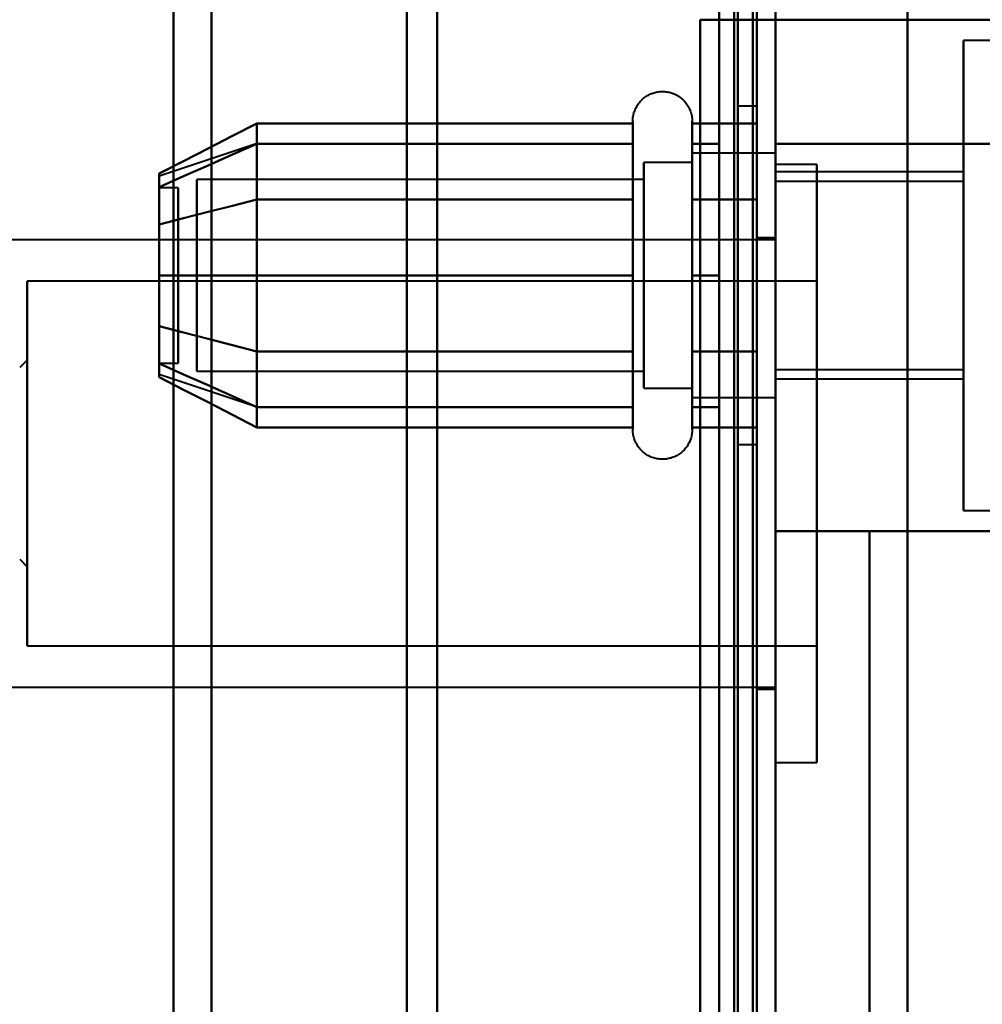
# Model space of a CAD drawing. Header units: millimetres. Extents: x -1087 to 1688, y -120 to 936.
# Tile 66 of 88: x 515 to 540, y 245 to 272. Entities that reach past the tile are written whole.
import ezdxf

# ---------------------------------------------------------------- set-up
doc = ezdxf.new("R2010")
doc.units = ezdxf.units.MM
doc.layers.add('A-GENM', color=13, linetype='Continuous', lineweight=40)
doc.layers.add('G-IMPT', color=8, linetype='Continuous', lineweight=40)

# ---------------------------------------------------------------- blocks, each defined once
blk = doc.blocks.new('NEXA 400 CALQUES_dwg-748074-Arrière')
at = {"layer": 'G-IMPT'}
for p, q in [((534.5, 129.472), (534.5, 862.272)), ((535, 128.972), (535, 827.772)), ((518.99, 298.372), (518.99, 198.998)), ((518.99, 198.998), (518.99, 298.372)), ((520, 198.372), (520, 298.372)), ((520, 298.372), (520, 198.372)), ((525.198, 298.372), (525.198, 197.964)), ((525.198, 197.964), (525.198, 298.372)), ((526, 197.372), (526, 298.372)), ((526, 298.372), (526, 197.372)), ((534.5, 298.372), (534.5, 196.872)), ((534.5, 196.872), (534.5, 298.372)), ((535, 196.872), (535, 298.372)), ((535, 298.372), (535, 196.872)), ((535, 204.05), (535, 274.05)), ((535, 274.05), (535, 204.05)), ((534.4, 271.672), (535, 271.672)), ((535, 271.672), (534.4, 271.672)), ((535, 268.372), (535, 271.672)), ((535, 271.672), (535, 268.372)), ((564.77, 271.122), (540, 271.122)), ((540, 264.872), (540, 271.122)), ((540, 271.122), (540, 264.872)), ((534.5, 269.372), (534, 269.372)), ((534, 269.372), (534, 264.872)), ((534, 264.872), (534, 269.372)), ((534.5, 269.372), (534.5, 260.372)), ((534.5, 269.372), (534.5, 260.372)), ((534.5, 264.872), (534.5, 269.372)), ((534.5, 264.872), (534.5, 269.372)), ((531.204, 266.922), (531.204, 268.972)), ((531.204, 266.922), (531.204, 268.972)), ((532.785, 268.972), (532.785, 266.922)), ((532.785, 268.972), (532.785, 266.922)), ((531.204, 262.822), (531.204, 268.423)), ((531.204, 260.772), (531.204, 268.423)), ((532.785, 268.423), (532.785, 262.822)), ((532.785, 268.423), (532.785, 260.772)), ((521.189, 268.367), (518.611, 267.508)), ((535, 268.122), (532.785, 268.122)), ((535, 268.122), (532.785, 268.122)), ((532.785, 268.122), (532.785, 266.497)), ((532.785, 263.247), (532.785, 268.122)), ((532.785, 262.058), (532.785, 268.122)), ((532.785, 268.122), (532.785, 266.497)), ((535, 268.122), (535, 264.872)), ((535, 262.058), (535, 268.122)), ((535, 263.247), (535, 268.122)), ((535, 268.122), (535, 264.872)), ((532.785, 267.872), (531.5, 267.872)), ((532.785, 267.872), (531.5, 267.872)), ((531.5, 267.872), (531.5, 263.372)), ((531.5, 262.274), (531.5, 267.872)), ((531.5, 263.372), (531.5, 267.872)), ((531.5, 267.872), (531.5, 262.274)), ((532.785, 267.872), (532.785, 263.372)), ((532.785, 263.372), (532.785, 267.872)), ((532.785, 262.274), (532.785, 267.872)), ((532.785, 267.872), (532.785, 262.274)), ((532.785, 267.687), (532.785, 261.622)), ((532.785, 261.622), (532.785, 267.687)), ((532.785, 267.687), (532.785, 263.247)), ((536.1, 267.822), (535, 267.822)), ((535, 256.827), (535, 267.822)), ((535, 267.822), (535, 256.827)), ((535, 264.872), (535, 267.687)), ((540, 267.622), (535, 267.622)), ((535, 264.872), (535, 267.622)), ((535, 267.622), (535, 264.872)), ((536.1, 256.827), (536.1, 267.822)), ((536.1, 267.822), (536.1, 256.827)), ((540, 264.872), (540, 267.622)), ((540, 267.622), (540, 264.872)), ((531.5, 267.421), (519.611, 267.421)), ((531.5, 267.421), (519.611, 267.421)), ((519.611, 267.421), (519.611, 262.665)), ((519.611, 262.665), (519.611, 267.421)), ((519.611, 263.598), (519.611, 267.421)), ((519.611, 267.421), (519.611, 263.598)), ((531.5, 261.872), (531.5, 267.47)), ((531.5, 267.47), (531.5, 263.372)), ((531.5, 267.421), (531.5, 262.665)), ((531.5, 262.665), (531.5, 267.421)), ((531.5, 263.598), (531.5, 267.421)), ((531.5, 267.421), (531.5, 263.598)), ((532.785, 261.872), (532.785, 267.47)), ((532.785, 267.47), (532.785, 261.872)), ((540, 267.372), (535, 267.372)), ((535, 264.872), (535, 267.372)), ((535, 267.372), (535, 264.872)), ((540, 264.872), (540, 267.372)), ((540, 267.372), (540, 264.872)), ((519.111, 267.202), (518.611, 267.202)), ((519.111, 267.202), (518.611, 267.202)), ((518.611, 267.202), (518.611, 264.64)), ((518.611, 264.64), (518.611, 267.202)), ((518.611, 267.202), (518.611, 263.914)), ((518.611, 263.914), (518.611, 267.202)), ((519.111, 267.202), (519.111, 264.64)), ((519.111, 264.64), (519.111, 267.202)), ((519.111, 267.202), (519.111, 263.914)), ((519.111, 263.914), (519.111, 267.202)), ((519.611, 267.079), (519.611, 262.324)), ((519.611, 262.324), (519.611, 267.079)), ((531.204, 260.772), (531.204, 266.922)), ((531.204, 261.322), (531.204, 266.922)), ((531.5, 267.079), (531.5, 262.324)), ((531.5, 262.324), (531.5, 267.079)), ((532.785, 266.922), (532.785, 260.772)), ((532.785, 266.922), (532.785, 261.322)), ((531.5, 266.372), (531.5, 262.274)), ((531.5, 261.872), (531.5, 266.372)), ((532.785, 266.497), (532.785, 262.058)), ((532.785, 261.622), (532.785, 266.497)), ((532.785, 266.497), (532.785, 261.622)), ((532.785, 266.372), (532.785, 261.872)), ((532.785, 261.872), (532.785, 266.372)), ((535, 264.872), (535, 266.497)), ((519.611, 262.324), (519.611, 266.146)), ((519.611, 266.146), (519.611, 262.324)), ((531.5, 262.324), (531.5, 266.146)), ((531.5, 266.146), (531.5, 262.324)), ((535, 265.822), (502.5, 265.822)), ((518.611, 265.831), (518.611, 262.542)), ((518.611, 262.542), (518.611, 265.831)), ((519.111, 265.831), (519.111, 262.542)), ((519.111, 262.542), (519.111, 265.831)), ((535, 265.872), (534.5, 265.872)), ((534.5, 265.872), (534.5, 259.872)), ((534.5, 259.872), (534.5, 265.872)), ((535, 259.872), (535, 265.872)), ((535, 265.822), (535, 257.593)), ((518.611, 265.104), (518.611, 262.542)), ((518.611, 262.542), (518.611, 265.104)), ((519.111, 265.104), (519.111, 262.542)), ((519.111, 262.542), (519.111, 265.104)), ((534, 264.872), (534, 260.372)), ((534, 260.372), (534, 264.872)), ((534.5, 260.372), (534.5, 264.872)), ((535, 264.872), (535, 261.622)), ((535, 262.372), (535, 264.872)), ((535, 264.872), (535, 262.372)), ((535, 261.622), (535, 264.872)), ((535, 261.622), (535, 264.872)), ((535, 264.872), (535, 261.622)), ((535, 262.122), (535, 264.872)), ((535, 264.872), (535, 262.122)), ((540, 262.372), (540, 264.872)), ((540, 264.872), (540, 262.372)), ((540, 262.122), (540, 264.872)), ((540, 258.622), (540, 264.872)), ((540, 264.872), (540, 262.122)), ((540, 264.872), (540, 258.622)), ((536.1, 264.722), (515.1, 264.722)), ((515.1, 258.015), (515.1, 264.722)), ((515.1, 264.722), (515.1, 258.015)), ((536.1, 258.015), (536.1, 264.722)), ((536.1, 264.722), (536.1, 258.015)), ((531.5, 263.372), (531.5, 261.872)), ((531.5, 263.372), (531.5, 261.872)), ((535, 251.922), (535, 262.918)), ((535, 262.918), (535, 251.922)), ((536.1, 251.922), (536.1, 262.918)), ((536.1, 262.918), (536.1, 251.922)), ((515.1, 262.622), (514.9, 262.422)), ((515.1, 258.819), (515.1, 262.622)), ((515.1, 262.622), (515.1, 258.819)), ((518.611, 262.542), (519.111, 262.542)), ((518.611, 262.542), (519.111, 262.542)), ((521.189, 261.377), (518.611, 262.237)), ((519.611, 262.324), (531.5, 262.324)), ((519.611, 262.324), (531.5, 262.324)), ((535, 262.372), (540, 262.372)), ((535, 262.151), (535, 253.922)), ((535, 262.122), (540, 262.122)), ((531.5, 261.872), (532.785, 261.872)), ((531.5, 261.872), (532.785, 261.872)), ((515.1, 255.022), (515.1, 261.73)), ((515.1, 261.73), (515.1, 255.022)), ((532.785, 261.622), (535, 261.622)), ((532.785, 261.622), (535, 261.622)), ((536.1, 255.022), (536.1, 261.73)), ((536.1, 261.73), (536.1, 255.022)), ((515.1, 257.122), (515.1, 260.926)), ((515.1, 260.926), (515.1, 257.122)), ((534, 260.372), (534.5, 260.372)), ((534.5, 259.872), (534.5, 253.872)), ((534.5, 253.872), (534.5, 259.872)), ((535, 253.872), (535, 259.872)), ((540, 258.622), (564.77, 258.622)), ((514.9, 257.322), (515.1, 257.122)), ((515.1, 255.022), (536.1, 255.022)), ((502.5, 253.922), (535, 253.922)), ((534.5, 253.872), (535, 253.872)), ((535, 251.922), (536.1, 251.922))]:
    blk.add_line(p, q, dxfattribs=at)
at = {"layer": 'G-IMPT', "flags": 128}
for points in [[(534.4, 128.972), (534.4, 312.422), (534.4, 495.872), (534.4, 679.322), (534.4, 862.772)], [(534.4, 862.772), (534.4, 679.322), (534.4, 495.872), (534.4, 312.422), (534.4, 128.972)], [(534.4, 128.972), (534.4, 312.422), (534.4, 495.872), (534.4, 679.322), (534.4, 862.772)], [(534.5, 862.772), (534.5, 679.322), (534.5, 495.872), (534.5, 312.422), (534.5, 128.972)], [(535, 862.772), (535, 679.322), (535, 495.872), (535, 312.422), (535, 128.972)], [(535, 128.972), (535, 312.422), (535, 495.872), (535, 679.322), (535, 862.772)], [(533.9, 862.272), (533.9, 679.072), (533.9, 495.872), (533.9, 312.672), (533.9, 129.472)], [(533.9, 129.472), (533.9, 312.672), (533.9, 495.872), (533.9, 679.072), (533.9, 862.272)], [(533.9, 862.272), (533.9, 679.072), (533.9, 495.872), (533.9, 312.672), (533.9, 129.472)], [(534, 129.472), (534, 312.672), (534, 495.872), (534, 679.072), (534, 862.272)], [(534, 862.272), (534, 679.072), (534, 495.872), (534, 312.672), (534, 129.472)], [(534, 129.472), (534, 312.672), (534, 495.872), (534, 679.072), (534, 862.272)], [(534.5, 129.472), (534.5, 312.672), (534.5, 495.872), (534.5, 679.072), (534.5, 862.272)], [(534.5, 862.272), (534.5, 679.072), (534.5, 495.872), (534.5, 312.672), (534.5, 129.472)], [(534.5, 129.472), (534.5, 312.672), (534.5, 495.872), (534.5, 679.072), (534.5, 862.272)], [(534.5, 862.272), (534.5, 679.072), (534.5, 495.872), (534.5, 312.672), (534.5, 129.472)], [(534.5, 129.472), (534.5, 312.672), (534.5, 495.872), (534.5, 679.072), (534.5, 862.272)], [(534.5, 862.272), (534.5, 679.072), (534.5, 495.872), (534.5, 312.672), (534.5, 129.472)], [(534.4, 128.972), (534.4, 303.672), (534.4, 478.372), (534.4, 653.072), (534.4, 827.772)], [(534.4, 827.772), (534.4, 653.072), (534.4, 478.372), (534.4, 303.672), (534.4, 128.972)], [(534.4, 827.772), (534.4, 653.072), (534.4, 478.372), (534.4, 303.672), (534.4, 128.972)], [(534.5, 128.972), (534.5, 303.672), (534.5, 478.372), (534.5, 653.072), (534.5, 827.772)], [(535, 128.972), (535, 303.672), (535, 478.372), (535, 653.072), (535, 827.772)], [(535, 827.772), (535, 653.072), (535, 478.372), (535, 303.672), (535, 128.972)], [(533.5, 827.272), (533.5, 652.822), (533.5, 478.372), (533.5, 303.922), (533.5, 129.472)], [(533.5, 129.472), (533.5, 303.922), (533.5, 478.372), (533.5, 652.822), (533.5, 827.272)], [(533.5, 827.272), (533.5, 652.822), (533.5, 478.372), (533.5, 303.922), (533.5, 129.472)], [(533.5, 129.472), (533.5, 303.922), (533.5, 478.372), (533.5, 652.822), (533.5, 827.272)], [(533.5, 670.072), (533.5, 570.472), (533.5, 470.872), (533.5, 371.272), (533.5, 271.672)], [(534.4, 271.672), (534.4, 371.272), (534.4, 470.872), (534.4, 570.472), (534.4, 670.072)], [(535, 271.672), (535, 371.272), (535, 470.872), (535, 570.472), (535, 670.072)], [(535, 670.072), (535, 570.472), (535, 470.872), (535, 371.272), (535, 271.672)], [(535, 670.072), (535, 570.472), (535, 470.872), (535, 371.272), (535, 271.672)], [(533.5, 178.872), (533.5, 208.872), (533.5, 238.872), (533.5, 268.872), (533.5, 298.872)], [(533.5, 298.872), (533.5, 268.872), (533.5, 238.872), (533.5, 208.872), (533.5, 178.872)], [(533.5, 178.872), (533.5, 208.872), (533.5, 238.872), (533.5, 268.872), (533.5, 298.872)], [(533.5, 298.872), (533.5, 268.872), (533.5, 238.872), (533.5, 208.872), (533.5, 178.872)], [(534.5, 298.872), (534.5, 268.872), (534.5, 238.872), (534.5, 208.872), (534.5, 178.872)], [(534.5, 178.872), (534.5, 208.872), (534.5, 238.872), (534.5, 268.872), (534.5, 298.872)], [(534.5, 298.872), (534.5, 268.872), (534.5, 238.872), (534.5, 208.872), (534.5, 178.872)], [(534.5, 178.872), (534.5, 208.872), (534.5, 238.872), (534.5, 268.872), (534.5, 298.872)], [(535, 199.372), (535, 219.122), (535, 238.872), (535, 258.622), (535, 278.372)], [(535, 278.372), (535, 258.622), (535, 238.872), (535, 219.122), (535, 199.372)], [(538.509, 199.372), (538.509, 219.122), (538.509, 238.872), (538.509, 258.622), (538.509, 278.372)], [(538.509, 278.372), (538.509, 258.622), (538.509, 238.872), (538.509, 219.122), (538.509, 199.372)], [(533, 206.072), (533, 222.472), (533, 238.872), (533, 255.272), (533, 271.672)], [(533, 206.072), (533, 222.472), (533, 238.872), (533, 255.272), (533, 271.672)], [(533, 271.672), (533.5, 271.672), (534, 271.672), (534.5, 271.672), (535, 271.672)], [(533, 206.072), (533, 222.472), (533, 238.872), (533, 255.272), (533, 271.672)], [(533, 271.672), (533, 255.272), (533, 238.872), (533, 222.472), (533, 206.072)], [(534.5, 271.672), (534.125, 271.672), (533.75, 271.672), (533.375, 271.672), (533, 271.672)], [(533, 271.672), (533, 255.272), (533, 238.872), (533, 222.472), (533, 206.072)], [(533.5, 271.672), (533.375, 271.672), (533.25, 271.672), (533.125, 271.672), (533, 271.672)], [(533, 271.672), (533.375, 271.672), (533.75, 271.672), (534.125, 271.672), (534.5, 271.672)], [(534.4, 271.672), (534.05, 271.672), (533.7, 271.672), (533.35, 271.672), (533, 271.672)], [(533, 271.672), (533, 255.272), (533, 238.872), (533, 222.472), (533, 206.072)], [(533, 271.672), (533.35, 271.672), (533.7, 271.672), (534.05, 271.672), (534.4, 271.672)], [(535, 271.672), (534.5, 271.672), (534, 271.672), (533.5, 271.672), (533, 271.672)], [(534.45, 271.672), (534.213, 271.672), (533.975, 271.672), (533.738, 271.672), (533.5, 271.672)], [(534.5, 271.672), (534.487, 271.672), (534.475, 271.672), (534.463, 271.672), (534.45, 271.672)], [(534.5, 206.072), (534.5, 222.472), (534.5, 238.872), (534.5, 255.272), (534.5, 271.672)], [(534.5, 271.672), (534.5, 255.272), (534.5, 238.872), (534.5, 222.472), (534.5, 206.072)], [(535, 206.072), (535, 222.472), (535, 238.872), (535, 255.272), (535, 271.672)], [(535, 271.672), (540.543, 271.672), (546.085, 271.672), (551.628, 271.672), (557.17, 271.672)], [(535, 271.672), (535, 255.272), (535, 238.872), (535, 222.472), (535, 206.072)], [(535, 206.072), (535, 222.472), (535, 238.872), (535, 255.272), (535, 271.672)], [(535, 271.672), (535, 255.272), (535, 238.872), (535, 222.472), (535, 206.072)], [(535, 271.672), (542.288, 271.672), (549.576, 271.672), (556.864, 271.672), (564.152, 271.672)], [(557.17, 271.672), (551.628, 271.672), (546.085, 271.672), (540.543, 271.672), (535, 271.672)], [(564.152, 271.672), (556.864, 271.672), (549.576, 271.672), (542.288, 271.672), (535, 271.672)], [(535, 271.672), (535, 255.272), (535, 238.872), (535, 222.472), (535, 206.072)], [(535, 206.072), (535, 222.472), (535, 238.872), (535, 255.272), (535, 271.672)], [(531.204, 268.972), (531.205, 269.004), (531.207, 269.035), (531.21, 269.067), (531.214, 269.098), (531.22, 269.129), (531.227, 269.16), (531.235, 269.191), (531.244, 269.221), (531.255, 269.251), (531.267, 269.28), (531.28, 269.309), (531.294, 269.337), (531.309, 269.365), (531.325, 269.392), (531.342, 269.419), (531.361, 269.444), (531.38, 269.469), (531.4, 269.493), (531.422, 269.517), (531.444, 269.539), (531.467, 269.561), (531.491, 269.582), (531.516, 269.601), (531.541, 269.62), (531.568, 269.637), (531.595, 269.654), (531.622, 269.669), (531.65, 269.684), (531.679, 269.697), (531.708, 269.709), (531.738, 269.72), (531.768, 269.73), (531.799, 269.738), (531.829, 269.745), (531.86, 269.751), (531.892, 269.756), (531.923, 269.759), (531.955, 269.762), (531.986, 269.763), (532.018, 269.762), (532.049, 269.761), (532.081, 269.758), (532.112, 269.754), (532.143, 269.749), (532.174, 269.742), (532.205, 269.734), (532.235, 269.725), (532.265, 269.715), (532.295, 269.704), (532.324, 269.691), (532.352, 269.677), (532.38, 269.662), (532.407, 269.646), (532.434, 269.629), (532.46, 269.611), (532.485, 269.592), (532.509, 269.572), (532.533, 269.551), (532.556, 269.529), (532.578, 269.506), (532.598, 269.482), (532.618, 269.458), (532.637, 269.433), (532.655, 269.407), (532.672, 269.38), (532.688, 269.352), (532.702, 269.324), (532.716, 269.296), (532.728, 269.267), (532.739, 269.237), (532.749, 269.207), (532.758, 269.177), (532.766, 269.146), (532.772, 269.115), (532.777, 269.084), (532.781, 269.052), (532.784, 269.021), (532.785, 268.989), (532.785, 268.972)], [(531.204, 268.972), (531.205, 269.004), (531.207, 269.035), (531.21, 269.067), (531.214, 269.098), (531.22, 269.129), (531.227, 269.16), (531.235, 269.191), (531.244, 269.221), (531.255, 269.251), (531.267, 269.28), (531.28, 269.309), (531.294, 269.337), (531.309, 269.365), (531.325, 269.392), (531.342, 269.419), (531.361, 269.444), (531.38, 269.469), (531.4, 269.493), (531.422, 269.517), (531.444, 269.539), (531.467, 269.561), (531.491, 269.582), (531.516, 269.601), (531.541, 269.62), (531.568, 269.637), (531.595, 269.654), (531.622, 269.669), (531.65, 269.684), (531.679, 269.697), (531.708, 269.709), (531.738, 269.72), (531.768, 269.73), (531.799, 269.738), (531.829, 269.745), (531.86, 269.751), (531.892, 269.756), (531.923, 269.759), (531.955, 269.762), (531.986, 269.763), (532.018, 269.762), (532.049, 269.761), (532.081, 269.758), (532.112, 269.754), (532.143, 269.749), (532.174, 269.742), (532.205, 269.734), (532.235, 269.725), (532.265, 269.715), (532.295, 269.704), (532.324, 269.691), (532.352, 269.677), (532.38, 269.662), (532.407, 269.646), (532.434, 269.629), (532.46, 269.611), (532.485, 269.592), (532.509, 269.572), (532.533, 269.551), (532.556, 269.529), (532.578, 269.506), (532.598, 269.482), (532.618, 269.458), (532.637, 269.433), (532.655, 269.407), (532.672, 269.38), (532.688, 269.352), (532.702, 269.324), (532.716, 269.296), (532.728, 269.267), (532.739, 269.237), (532.749, 269.207), (532.758, 269.177), (532.766, 269.146), (532.772, 269.115), (532.777, 269.084), (532.781, 269.052), (532.784, 269.021), (532.785, 268.989), (532.785, 268.972)], [(531.204, 268.972), (531.204, 268.969), (531.204, 268.959), (531.204, 268.943), (531.204, 268.92), (531.204, 268.891), (531.204, 268.855), (531.204, 268.813), (531.204, 268.764), (531.204, 268.709), (531.204, 268.649), (531.204, 268.582), (531.204, 268.509), (531.204, 268.43), (531.204, 268.346), (531.204, 268.256), (531.204, 268.161), (531.204, 268.06), (531.204, 267.955), (531.204, 267.844), (531.204, 267.729), (531.204, 267.609), (531.204, 267.485), (531.204, 267.356), (531.204, 267.224), (531.204, 267.088), (531.204, 266.948), (531.204, 266.805), (531.204, 266.659), (531.204, 266.51), (531.204, 266.358), (531.204, 266.204), (531.204, 266.048), (531.204, 265.89), (531.204, 265.73), (531.204, 265.569), (531.204, 265.407), (531.204, 265.244), (531.204, 265.08), (531.204, 264.917), (531.204, 264.753), (531.204, 264.589), (531.204, 264.425), (531.204, 264.263), (531.204, 264.101), (531.204, 263.941), (531.204, 263.782), (531.204, 263.625), (531.204, 263.469), (531.204, 263.317), (531.204, 263.166), (531.204, 263.018), (531.204, 262.874), (531.204, 262.822)], [(531.204, 266.922), (531.204, 267.063), (531.204, 267.2), (531.204, 267.333), (531.204, 267.462), (531.204, 267.587), (531.204, 267.708), (531.204, 267.824), (531.204, 267.935), (531.204, 268.042), (531.204, 268.143), (531.204, 268.239), (531.204, 268.33), (531.204, 268.416), (531.204, 268.495), (531.204, 268.569), (531.204, 268.637), (531.204, 268.699), (531.204, 268.755), (531.204, 268.804), (531.204, 268.848), (531.204, 268.885), (531.204, 268.915), (531.204, 268.939), (531.204, 268.957), (531.204, 268.968), (531.204, 268.972)], [(531.204, 268.972), (531.204, 268.969), (531.204, 268.959), (531.204, 268.943), (531.204, 268.92), (531.204, 268.891), (531.204, 268.855), (531.204, 268.813), (531.204, 268.764), (531.204, 268.709), (531.204, 268.649), (531.204, 268.582), (531.204, 268.509), (531.204, 268.43), (531.204, 268.346), (531.204, 268.256), (531.204, 268.161), (531.204, 268.06), (531.204, 267.955), (531.204, 267.844), (531.204, 267.729), (531.204, 267.609), (531.204, 267.485), (531.204, 267.356), (531.204, 267.224), (531.204, 267.088), (531.204, 266.948), (531.204, 266.805), (531.204, 266.659), (531.204, 266.51), (531.204, 266.358), (531.204, 266.204), (531.204, 266.048), (531.204, 265.89), (531.204, 265.73), (531.204, 265.569), (531.204, 265.407), (531.204, 265.244), (531.204, 265.08), (531.204, 264.917), (531.204, 264.753), (531.204, 264.589), (531.204, 264.425), (531.204, 264.263), (531.204, 264.101), (531.204, 263.941), (531.204, 263.782), (531.204, 263.625), (531.204, 263.469), (531.204, 263.317), (531.204, 263.166), (531.204, 263.018), (531.204, 262.874), (531.204, 262.732), (531.204, 262.594), (531.204, 262.459), (531.204, 262.329), (531.204, 262.202), (531.204, 262.08), (531.204, 261.962), (531.204, 261.849), (531.204, 261.741), (531.204, 261.637), (531.204, 261.539), (531.204, 261.446), (531.204, 261.359), (531.204, 261.322)], [(531.204, 268.423), (531.204, 268.502), (531.204, 268.575), (531.204, 268.643), (531.204, 268.704), (531.204, 268.76), (531.204, 268.809), (531.204, 268.851), (531.204, 268.888), (531.204, 268.918), (531.204, 268.941), (531.204, 268.958), (531.204, 268.968), (531.204, 268.972)], [(532.785, 268.972), (532.785, 268.969), (532.785, 268.959), (532.785, 268.943), (532.785, 268.92), (532.785, 268.891), (532.785, 268.855), (532.785, 268.813), (532.785, 268.764), (532.785, 268.709), (532.785, 268.649), (532.785, 268.582), (532.785, 268.509), (532.785, 268.43), (532.785, 268.346), (532.785, 268.256), (532.785, 268.161), (532.785, 268.06), (532.785, 267.955), (532.785, 267.844), (532.785, 267.729), (532.785, 267.609), (532.785, 267.485), (532.785, 267.356), (532.785, 267.224), (532.785, 267.088), (532.785, 266.948), (532.785, 266.922)], [(532.785, 262.822), (532.785, 262.966), (532.785, 263.113), (532.785, 263.262), (532.785, 263.414), (532.785, 263.569), (532.785, 263.725), (532.785, 263.883), (532.785, 264.043), (532.785, 264.205), (532.785, 264.367), (532.785, 264.53), (532.785, 264.694), (532.785, 264.858), (532.785, 265.022), (532.785, 265.185), (532.785, 265.348), (532.785, 265.511), (532.785, 265.672), (532.785, 265.833), (532.785, 265.991), (532.785, 266.148), (532.785, 266.303), (532.785, 266.455), (532.785, 266.605), (532.785, 266.752), (532.785, 266.897), (532.785, 267.038), (532.785, 267.175), (532.785, 267.309), (532.785, 267.439), (532.785, 267.565), (532.785, 267.686), (532.785, 267.803), (532.785, 267.915), (532.785, 268.023), (532.785, 268.125), (532.785, 268.223), (532.785, 268.314), (532.785, 268.401), (532.785, 268.481), (532.785, 268.556), (532.785, 268.625), (532.785, 268.688), (532.785, 268.745), (532.785, 268.796), (532.785, 268.84), (532.785, 268.878), (532.785, 268.91), (532.785, 268.935), (532.785, 268.954), (532.785, 268.966), (532.785, 268.972)], [(532.785, 268.972), (532.785, 268.969), (532.785, 268.959), (532.785, 268.943), (532.785, 268.92), (532.785, 268.891), (532.785, 268.855), (532.785, 268.813), (532.785, 268.764), (532.785, 268.709), (532.785, 268.649), (532.785, 268.582), (532.785, 268.509), (532.785, 268.43), (532.785, 268.423)], [(532.785, 261.322), (532.785, 261.406), (532.785, 261.497), (532.785, 261.593), (532.785, 261.694), (532.785, 261.8), (532.785, 261.911), (532.785, 262.026), (532.785, 262.147), (532.785, 262.271), (532.785, 262.4), (532.785, 262.533), (532.785, 262.669), (532.785, 262.81), (532.785, 262.953), (532.785, 263.099), (532.785, 263.249), (532.785, 263.4), (532.785, 263.555), (532.785, 263.711), (532.785, 263.869), (532.785, 264.029), (532.785, 264.19), (532.785, 264.352), (532.785, 264.515), (532.785, 264.679), (532.785, 264.843), (532.785, 265.007), (532.785, 265.171), (532.785, 265.334), (532.785, 265.496), (532.785, 265.658), (532.785, 265.818), (532.785, 265.977), (532.785, 266.134), (532.785, 266.289), (532.785, 266.442), (532.785, 266.592), (532.785, 266.739), (532.785, 266.884), (532.785, 267.025), (532.785, 267.163), (532.785, 267.297), (532.785, 267.427), (532.785, 267.554), (532.785, 267.675), (532.785, 267.793), (532.785, 267.906), (532.785, 268.013), (532.785, 268.116), (532.785, 268.214), (532.785, 268.306), (532.785, 268.393), (532.785, 268.474), (532.785, 268.55), (532.785, 268.619), (532.785, 268.683), (532.785, 268.74), (532.785, 268.792), (532.785, 268.837), (532.785, 268.875), (532.785, 268.908), (532.785, 268.933), (532.785, 268.953), (532.785, 268.965), (532.785, 268.972), (532.785, 268.972)], [(521.204, 268.914), (520.556, 268.581), (519.908, 268.248), (519.259, 267.914), (518.611, 267.581)], [(518.611, 267.581), (519.259, 267.914), (519.908, 268.248), (520.556, 268.581), (521.204, 268.914)], [(521.204, 266.893), (521.204, 267.398), (521.204, 267.903), (521.204, 268.409), (521.204, 268.914)], [(521.204, 268.914), (521.204, 268.409), (521.204, 267.903), (521.204, 267.398), (521.204, 266.893)], [(521.204, 268.914), (521.204, 268.409), (521.204, 267.903), (521.204, 267.398), (521.204, 266.893)], [(531.204, 268.914), (528.704, 268.914), (526.204, 268.914), (523.704, 268.914), (521.204, 268.914)], [(521.204, 266.893), (521.204, 267.398), (521.204, 267.903), (521.204, 268.409), (521.204, 268.914)], [(521.204, 268.914), (523.704, 268.914), (526.204, 268.914), (528.704, 268.914), (531.204, 268.914)], [(531.204, 266.893), (531.204, 267.398), (531.204, 267.903), (531.204, 268.409), (531.204, 268.914)], [(531.204, 268.914), (531.204, 268.409), (531.204, 267.903), (531.204, 267.398), (531.204, 266.893)], [(532.785, 266.893), (532.785, 267.398), (532.785, 267.903), (532.785, 268.409), (532.785, 268.914)], [(532.785, 268.914), (533.214, 268.914), (533.643, 268.914), (534.071, 268.914), (534.5, 268.914)], [(534.5, 268.914), (534.071, 268.914), (533.643, 268.914), (533.214, 268.914), (532.785, 268.914)], [(532.785, 268.914), (532.785, 268.409), (532.785, 267.903), (532.785, 267.398), (532.785, 266.893)], [(534.5, 268.914), (534.5, 268.409), (534.5, 267.903), (534.5, 267.398), (534.5, 266.893)], [(534.5, 266.893), (534.5, 267.398), (534.5, 267.903), (534.5, 268.409), (534.5, 268.914)], [(534.5, 268.914), (534.5, 268.409), (534.5, 267.903), (534.5, 267.398), (534.5, 266.893)], [(534.5, 266.893), (534.5, 267.398), (534.5, 267.903), (534.5, 268.409), (534.5, 268.914)], [(531.204, 260.772), (531.204, 260.776), (531.204, 260.785), (531.204, 260.802), (531.204, 260.825), (531.204, 260.854), (531.204, 260.89), (531.204, 260.932), (531.204, 260.98), (531.204, 261.035), (531.204, 261.096), (531.204, 261.163), (531.204, 261.236), (531.204, 261.314), (531.204, 261.399), (531.204, 261.488), (531.204, 261.584), (531.204, 261.684), (531.204, 261.79), (531.204, 261.9), (531.204, 262.016), (531.204, 262.136), (531.204, 262.26), (531.204, 262.388), (531.204, 262.521), (531.204, 262.657), (531.204, 262.797), (531.204, 262.94), (531.204, 263.086), (531.204, 263.235), (531.204, 263.387), (531.204, 263.541), (531.204, 263.697), (531.204, 263.855), (531.204, 264.014), (531.204, 264.175), (531.204, 264.338), (531.204, 264.501), (531.204, 264.664), (531.204, 264.828), (531.204, 264.992), (531.204, 265.156), (531.204, 265.319), (531.204, 265.482), (531.204, 265.643), (531.204, 265.804), (531.204, 265.963), (531.204, 266.12), (531.204, 266.275), (531.204, 266.428), (531.204, 266.579), (531.204, 266.726), (531.204, 266.871), (531.204, 267.013), (531.204, 267.151), (531.204, 267.285), (531.204, 267.416), (531.204, 267.542), (531.204, 267.665), (531.204, 267.782), (531.204, 267.896), (531.204, 268.004), (531.204, 268.107), (531.204, 268.205), (531.204, 268.298), (531.204, 268.386), (531.204, 268.423)], [(532.785, 268.423), (532.785, 268.338), (532.785, 268.248), (532.785, 268.152), (532.785, 268.051), (532.785, 267.945), (532.785, 267.834), (532.785, 267.718), (532.785, 267.598), (532.785, 267.473), (532.785, 267.344), (532.785, 267.212), (532.785, 267.075), (532.785, 266.935), (532.785, 266.792), (532.785, 266.645), (532.785, 266.496), (532.785, 266.344), (532.785, 266.19), (532.785, 266.034), (532.785, 265.876), (532.785, 265.716), (532.785, 265.555), (532.785, 265.392), (532.785, 265.229), (532.785, 265.066), (532.785, 264.902), (532.785, 264.738), (532.785, 264.574), (532.785, 264.411), (532.785, 264.248), (532.785, 264.087), (532.785, 263.926), (532.785, 263.768), (532.785, 263.611), (532.785, 263.456), (532.785, 263.303), (532.785, 263.153), (532.785, 263.005), (532.785, 262.861), (532.785, 262.719), (532.785, 262.582), (532.785, 262.448), (532.785, 262.317), (532.785, 262.191), (532.785, 262.069), (532.785, 261.952), (532.785, 261.839), (532.785, 261.731), (532.785, 261.628), (532.785, 261.531), (532.785, 261.438), (532.785, 261.351), (532.785, 261.27), (532.785, 261.195), (532.785, 261.125), (532.785, 261.062), (532.785, 261.004), (532.785, 260.953), (532.785, 260.908), (532.785, 260.869), (532.785, 260.837), (532.785, 260.811), (532.785, 260.792), (532.785, 260.779), (532.785, 260.773), (532.785, 260.772)], [(521.204, 268.372), (520.556, 268.084), (519.908, 267.795), (519.259, 267.507), (518.611, 267.218)], [(518.611, 267.218), (519.259, 267.507), (519.908, 267.795), (520.556, 268.084), (521.204, 268.372)], [(521.204, 268.372), (520.556, 268.084), (519.908, 267.795), (519.259, 267.507), (518.611, 267.218)], [(518.611, 267.218), (519.259, 267.507), (519.908, 267.795), (520.556, 268.084), (521.204, 268.372)], [(521.204, 264.872), (521.204, 265.747), (521.204, 266.622), (521.204, 267.497), (521.204, 268.372)], [(521.204, 268.372), (521.204, 267.497), (521.204, 266.622), (521.204, 265.747), (521.204, 264.872)], [(521.204, 268.372), (521.204, 267.497), (521.204, 266.622), (521.204, 265.747), (521.204, 264.872)], [(531.204, 268.372), (528.704, 268.372), (526.204, 268.372), (523.704, 268.372), (521.204, 268.372)], [(521.204, 268.372), (523.704, 268.372), (526.204, 268.372), (528.704, 268.372), (531.204, 268.372)], [(531.204, 268.372), (528.704, 268.372), (526.204, 268.372), (523.704, 268.372), (521.204, 268.372)], [(521.204, 264.872), (521.204, 265.747), (521.204, 266.622), (521.204, 267.497), (521.204, 268.372)], [(521.204, 268.372), (523.704, 268.372), (526.204, 268.372), (528.704, 268.372), (531.204, 268.372)], [(531.204, 264.872), (531.204, 265.747), (531.204, 266.622), (531.204, 267.497), (531.204, 268.372)], [(531.204, 268.372), (531.204, 267.497), (531.204, 266.622), (531.204, 265.747), (531.204, 264.872)], [(533.5, 268.372), (533.321, 268.372), (533.143, 268.372), (532.964, 268.372), (532.785, 268.372)], [(532.785, 268.372), (532.785, 267.497), (532.785, 266.622), (532.785, 265.747), (532.785, 264.872)], [(533.5, 268.372), (533.321, 268.372), (533.143, 268.372), (532.964, 268.372), (532.785, 268.372)], [(532.785, 268.372), (532.964, 268.372), (533.143, 268.372), (533.321, 268.372), (533.5, 268.372)], [(532.785, 264.872), (532.785, 265.747), (532.785, 266.622), (532.785, 267.497), (532.785, 268.372)], [(532.785, 268.372), (532.964, 268.372), (533.143, 268.372), (533.321, 268.372), (533.5, 268.372)], [(533.5, 264.872), (533.5, 265.747), (533.5, 266.622), (533.5, 267.497), (533.5, 268.372)], [(533.5, 268.372), (533.5, 267.497), (533.5, 266.622), (533.5, 265.747), (533.5, 264.872)], [(533.5, 264.872), (533.5, 265.747), (533.5, 266.622), (533.5, 267.497), (533.5, 268.372)], [(533.5, 268.372), (533.5, 267.497), (533.5, 266.622), (533.5, 265.747), (533.5, 264.872)], [(535, 209.372), (535, 224.122), (535, 238.872), (535, 253.622), (535, 268.372)], [(535, 268.372), (539.965, 268.372), (544.93, 268.372), (549.896, 268.372), (554.861, 268.372)], [(554.861, 268.372), (549.896, 268.372), (544.93, 268.372), (539.965, 268.372), (535, 268.372)], [(535, 268.372), (535, 253.622), (535, 238.872), (535, 224.122), (535, 209.372)], [(521.204, 266.893), (520.556, 266.726), (519.908, 266.56), (519.259, 266.393), (518.611, 266.227)], [(518.611, 266.227), (519.259, 266.393), (519.908, 266.56), (520.556, 266.726), (521.204, 266.893)], [(521.204, 266.893), (520.556, 266.726), (519.908, 266.56), (519.259, 266.393), (518.611, 266.227)], [(518.611, 266.227), (519.259, 266.393), (519.908, 266.56), (520.556, 266.726), (521.204, 266.893)], [(521.204, 262.852), (521.204, 263.862), (521.204, 264.872), (521.204, 265.883), (521.204, 266.893)], [(521.204, 266.893), (521.204, 265.883), (521.204, 264.872), (521.204, 263.862), (521.204, 262.852)], [(521.204, 266.893), (521.204, 265.883), (521.204, 264.872), (521.204, 263.862), (521.204, 262.852)], [(531.204, 266.893), (528.704, 266.893), (526.204, 266.893), (523.704, 266.893), (521.204, 266.893)], [(521.204, 266.893), (523.704, 266.893), (526.204, 266.893), (528.704, 266.893), (531.204, 266.893)], [(531.204, 266.893), (528.704, 266.893), (526.204, 266.893), (523.704, 266.893), (521.204, 266.893)], [(521.204, 262.852), (521.204, 263.862), (521.204, 264.872), (521.204, 265.883), (521.204, 266.893)], [(521.204, 266.893), (523.704, 266.893), (526.204, 266.893), (528.704, 266.893), (531.204, 266.893)], [(531.204, 260.772), (531.204, 260.776), (531.204, 260.785), (531.204, 260.802), (531.204, 260.825), (531.204, 260.854), (531.204, 260.89), (531.204, 260.932), (531.204, 260.98), (531.204, 261.035), (531.204, 261.096), (531.204, 261.163), (531.204, 261.236), (531.204, 261.314), (531.204, 261.399), (531.204, 261.488), (531.204, 261.584), (531.204, 261.684), (531.204, 261.79), (531.204, 261.9), (531.204, 262.016), (531.204, 262.136), (531.204, 262.26), (531.204, 262.388), (531.204, 262.521), (531.204, 262.657), (531.204, 262.797), (531.204, 262.94), (531.204, 263.086), (531.204, 263.235), (531.204, 263.387), (531.204, 263.541), (531.204, 263.697), (531.204, 263.855), (531.204, 264.014), (531.204, 264.175), (531.204, 264.338), (531.204, 264.501), (531.204, 264.664), (531.204, 264.828), (531.204, 264.992), (531.204, 265.156), (531.204, 265.319), (531.204, 265.482), (531.204, 265.643), (531.204, 265.804), (531.204, 265.963), (531.204, 266.12), (531.204, 266.275), (531.204, 266.428), (531.204, 266.579), (531.204, 266.726), (531.204, 266.871), (531.204, 266.922)], [(531.204, 262.852), (531.204, 263.862), (531.204, 264.872), (531.204, 265.883), (531.204, 266.893)], [(531.204, 266.893), (531.204, 265.883), (531.204, 264.872), (531.204, 263.862), (531.204, 262.852)], [(532.785, 266.922), (532.785, 266.779), (532.785, 266.632), (532.785, 266.482), (532.785, 266.33), (532.785, 266.176), (532.785, 266.02), (532.785, 265.861), (532.785, 265.701), (532.785, 265.54), (532.785, 265.378), (532.785, 265.215), (532.785, 265.051), (532.785, 264.887), (532.785, 264.723), (532.785, 264.559), (532.785, 264.396), (532.785, 264.234), (532.785, 264.072), (532.785, 263.912), (532.785, 263.753), (532.785, 263.597), (532.785, 263.442), (532.785, 263.289), (532.785, 263.139), (532.785, 262.992), (532.785, 262.848), (532.785, 262.707), (532.785, 262.569), (532.785, 262.436), (532.785, 262.306), (532.785, 262.18), (532.785, 262.058), (532.785, 261.941), (532.785, 261.829), (532.785, 261.722), (532.785, 261.619), (532.785, 261.522), (532.785, 261.43), (532.785, 261.344), (532.785, 261.263), (532.785, 261.188), (532.785, 261.119), (532.785, 261.056), (532.785, 260.999), (532.785, 260.949), (532.785, 260.904), (532.785, 260.866), (532.785, 260.834), (532.785, 260.809), (532.785, 260.791), (532.785, 260.778), (532.785, 260.773)], [(534.5, 266.893), (534.071, 266.893), (533.643, 266.893), (533.214, 266.893), (532.785, 266.893)], [(532.785, 262.852), (532.785, 263.862), (532.785, 264.872), (532.785, 265.883), (532.785, 266.893)], [(532.785, 266.893), (533.214, 266.893), (533.643, 266.893), (534.071, 266.893), (534.5, 266.893)], [(534.5, 266.893), (534.071, 266.893), (533.643, 266.893), (533.214, 266.893), (532.785, 266.893)], [(532.785, 266.893), (532.785, 265.883), (532.785, 264.872), (532.785, 263.862), (532.785, 262.852)], [(532.785, 266.893), (533.214, 266.893), (533.643, 266.893), (534.071, 266.893), (534.5, 266.893)], [(534.5, 266.893), (534.5, 265.883), (534.5, 264.872), (534.5, 263.862), (534.5, 262.852)], [(534.5, 262.852), (534.5, 263.862), (534.5, 264.872), (534.5, 265.883), (534.5, 266.893)], [(534.5, 266.893), (534.5, 265.883), (534.5, 264.872), (534.5, 263.862), (534.5, 262.852)], [(534.5, 262.852), (534.5, 263.862), (534.5, 264.872), (534.5, 265.883), (534.5, 266.893)], [(521.204, 264.872), (520.556, 264.872), (519.908, 264.872), (519.259, 264.872), (518.611, 264.872)], [(518.611, 264.872), (519.259, 264.872), (519.908, 264.872), (520.556, 264.872), (521.204, 264.872)], [(521.204, 264.872), (520.556, 264.872), (519.908, 264.872), (519.259, 264.872), (518.611, 264.872)], [(518.611, 264.872), (519.259, 264.872), (519.908, 264.872), (520.556, 264.872), (521.204, 264.872)], [(521.204, 261.372), (521.204, 262.247), (521.204, 263.122), (521.204, 263.997), (521.204, 264.872)], [(521.204, 264.872), (521.204, 263.997), (521.204, 263.122), (521.204, 262.247), (521.204, 261.372)], [(521.204, 264.872), (521.204, 263.997), (521.204, 263.122), (521.204, 262.247), (521.204, 261.372)], [(531.204, 264.872), (528.704, 264.872), (526.204, 264.872), (523.704, 264.872), (521.204, 264.872)], [(521.204, 264.872), (523.704, 264.872), (526.204, 264.872), (528.704, 264.872), (531.204, 264.872)], [(531.204, 264.872), (528.704, 264.872), (526.204, 264.872), (523.704, 264.872), (521.204, 264.872)], [(521.204, 261.372), (521.204, 262.247), (521.204, 263.122), (521.204, 263.997), (521.204, 264.872)], [(521.204, 264.872), (523.704, 264.872), (526.204, 264.872), (528.704, 264.872), (531.204, 264.872)], [(531.204, 261.372), (531.204, 262.247), (531.204, 263.122), (531.204, 263.997), (531.204, 264.872)], [(531.204, 264.872), (531.204, 263.997), (531.204, 263.122), (531.204, 262.247), (531.204, 261.372)], [(533.5, 264.872), (533.321, 264.872), (533.143, 264.872), (532.964, 264.872), (532.785, 264.872)], [(532.785, 264.872), (532.785, 263.997), (532.785, 263.122), (532.785, 262.247), (532.785, 261.372)], [(532.785, 264.872), (532.964, 264.872), (533.143, 264.872), (533.321, 264.872), (533.5, 264.872)], [(533.5, 264.872), (533.321, 264.872), (533.143, 264.872), (532.964, 264.872), (532.785, 264.872)], [(532.785, 261.372), (532.785, 262.247), (532.785, 263.122), (532.785, 263.997), (532.785, 264.872)], [(532.785, 264.872), (532.964, 264.872), (533.143, 264.872), (533.321, 264.872), (533.5, 264.872)], [(533.5, 261.372), (533.5, 262.247), (533.5, 263.122), (533.5, 263.997), (533.5, 264.872)], [(533.5, 264.872), (533.5, 263.997), (533.5, 263.122), (533.5, 262.247), (533.5, 261.372)], [(533.5, 261.372), (533.5, 262.247), (533.5, 263.122), (533.5, 263.997), (533.5, 264.872)], [(533.5, 264.872), (533.5, 263.997), (533.5, 263.122), (533.5, 262.247), (533.5, 261.372)], [(521.204, 262.852), (520.556, 263.018), (519.908, 263.185), (519.259, 263.351), (518.611, 263.518)], [(518.611, 263.518), (519.259, 263.351), (519.908, 263.185), (520.556, 263.018), (521.204, 262.852)], [(521.204, 262.852), (520.556, 263.018), (519.908, 263.185), (519.259, 263.351), (518.611, 263.518)], [(518.611, 263.518), (519.259, 263.351), (519.908, 263.185), (520.556, 263.018), (521.204, 262.852)], [(521.204, 260.831), (521.204, 261.336), (521.204, 261.841), (521.204, 262.346), (521.204, 262.852)], [(521.204, 262.852), (521.204, 262.346), (521.204, 261.841), (521.204, 261.336), (521.204, 260.831)], [(521.204, 262.852), (521.204, 262.346), (521.204, 261.841), (521.204, 261.336), (521.204, 260.831)], [(531.204, 262.852), (528.704, 262.852), (526.204, 262.852), (523.704, 262.852), (521.204, 262.852)], [(521.204, 262.852), (523.704, 262.852), (526.204, 262.852), (528.704, 262.852), (531.204, 262.852)], [(531.204, 262.852), (528.704, 262.852), (526.204, 262.852), (523.704, 262.852), (521.204, 262.852)], [(521.204, 260.831), (521.204, 261.336), (521.204, 261.841), (521.204, 262.346), (521.204, 262.852)], [(521.204, 262.852), (523.704, 262.852), (526.204, 262.852), (528.704, 262.852), (531.204, 262.852)], [(531.204, 260.831), (531.204, 261.336), (531.204, 261.841), (531.204, 262.346), (531.204, 262.852)], [(531.204, 262.852), (531.204, 262.346), (531.204, 261.841), (531.204, 261.336), (531.204, 260.831)], [(531.204, 262.822), (531.204, 262.682), (531.204, 262.545), (531.204, 262.412), (531.204, 262.283), (531.204, 262.158), (531.204, 262.037), (531.204, 261.921), (531.204, 261.809), (531.204, 261.703), (531.204, 261.601), (531.204, 261.505), (531.204, 261.414), (531.204, 261.329), (531.204, 261.249), (531.204, 261.175), (531.204, 261.108), (531.204, 261.046), (531.204, 260.99), (531.204, 260.94), (531.204, 260.897), (531.204, 260.86), (531.204, 260.829), (531.204, 260.805), (531.204, 260.788), (531.204, 260.777), (531.204, 260.772)], [(534.5, 262.852), (534.071, 262.852), (533.643, 262.852), (533.214, 262.852), (532.785, 262.852)], [(532.785, 260.831), (532.785, 261.336), (532.785, 261.841), (532.785, 262.346), (532.785, 262.852)], [(532.785, 262.852), (533.214, 262.852), (533.643, 262.852), (534.071, 262.852), (534.5, 262.852)], [(534.5, 262.852), (534.071, 262.852), (533.643, 262.852), (533.214, 262.852), (532.785, 262.852)], [(532.785, 262.852), (532.785, 262.346), (532.785, 261.841), (532.785, 261.336), (532.785, 260.831)], [(532.785, 262.852), (533.214, 262.852), (533.643, 262.852), (534.071, 262.852), (534.5, 262.852)], [(532.785, 260.772), (532.785, 260.776), (532.785, 260.785), (532.785, 260.802), (532.785, 260.825), (532.785, 260.854), (532.785, 260.89), (532.785, 260.932), (532.785, 260.98), (532.785, 261.035), (532.785, 261.096), (532.785, 261.163), (532.785, 261.236), (532.785, 261.314), (532.785, 261.399), (532.785, 261.488), (532.785, 261.584), (532.785, 261.684), (532.785, 261.79), (532.785, 261.9), (532.785, 262.016), (532.785, 262.136), (532.785, 262.26), (532.785, 262.388), (532.785, 262.521), (532.785, 262.657), (532.785, 262.797), (532.785, 262.822)], [(534.5, 262.852), (534.5, 262.346), (534.5, 261.841), (534.5, 261.336), (534.5, 260.831)], [(534.5, 260.831), (534.5, 261.336), (534.5, 261.841), (534.5, 262.346), (534.5, 262.852)], [(534.5, 262.852), (534.5, 262.346), (534.5, 261.841), (534.5, 261.336), (534.5, 260.831)], [(534.5, 260.831), (534.5, 261.336), (534.5, 261.841), (534.5, 262.346), (534.5, 262.852)], [(518.611, 262.526), (519.259, 262.238), (519.908, 261.949), (520.556, 261.661), (521.204, 261.372)], [(521.204, 261.372), (520.556, 261.661), (519.908, 261.949), (519.259, 262.238), (518.611, 262.526)], [(518.611, 262.526), (519.259, 262.238), (519.908, 261.949), (520.556, 261.661), (521.204, 261.372)], [(521.204, 261.372), (520.556, 261.661), (519.908, 261.949), (519.259, 262.238), (518.611, 262.526)], [(518.611, 262.163), (519.259, 261.83), (519.908, 261.497), (520.556, 261.164), (521.204, 260.831)], [(521.204, 260.831), (520.556, 261.164), (519.908, 261.497), (519.259, 261.83), (518.611, 262.163)], [(521.204, 261.372), (523.704, 261.372), (526.204, 261.372), (528.704, 261.372), (531.204, 261.372)], [(531.204, 261.372), (528.704, 261.372), (526.204, 261.372), (523.704, 261.372), (521.204, 261.372)], [(521.204, 261.372), (523.704, 261.372), (526.204, 261.372), (528.704, 261.372), (531.204, 261.372)], [(531.204, 261.372), (528.704, 261.372), (526.204, 261.372), (523.704, 261.372), (521.204, 261.372)], [(532.785, 261.372), (532.964, 261.372), (533.143, 261.372), (533.321, 261.372), (533.5, 261.372)], [(533.5, 261.372), (533.321, 261.372), (533.143, 261.372), (532.964, 261.372), (532.785, 261.372)], [(533.5, 261.372), (533.321, 261.372), (533.143, 261.372), (532.964, 261.372), (532.785, 261.372)], [(532.785, 261.372), (532.964, 261.372), (533.143, 261.372), (533.321, 261.372), (533.5, 261.372)], [(531.204, 261.322), (531.204, 261.242), (531.204, 261.169), (531.204, 261.102), (531.204, 261.04), (531.204, 260.985), (531.204, 260.936), (531.204, 260.893), (531.204, 260.857), (531.204, 260.827), (531.204, 260.804), (531.204, 260.787), (531.204, 260.776), (531.204, 260.772)], [(532.785, 260.772), (532.785, 260.776), (532.785, 260.785), (532.785, 260.802), (532.785, 260.825), (532.785, 260.854), (532.785, 260.89), (532.785, 260.932), (532.785, 260.98), (532.785, 261.035), (532.785, 261.096), (532.785, 261.163), (532.785, 261.236), (532.785, 261.314), (532.785, 261.322)], [(521.204, 260.831), (523.704, 260.831), (526.204, 260.831), (528.704, 260.831), (531.204, 260.831)], [(531.204, 260.831), (528.704, 260.831), (526.204, 260.831), (523.704, 260.831), (521.204, 260.831)], [(534.5, 260.831), (534.071, 260.831), (533.643, 260.831), (533.214, 260.831), (532.785, 260.831)], [(532.785, 260.831), (533.214, 260.831), (533.643, 260.831), (534.071, 260.831), (534.5, 260.831)], [(532.785, 260.772), (532.785, 260.741), (532.783, 260.709), (532.779, 260.678), (532.775, 260.646), (532.769, 260.615), (532.762, 260.584), (532.754, 260.554), (532.745, 260.524), (532.734, 260.494), (532.723, 260.464), (532.71, 260.436), (532.696, 260.407), (532.681, 260.38), (532.664, 260.352), (532.647, 260.326), (532.629, 260.3), (532.609, 260.275), (532.589, 260.251), (532.568, 260.228), (532.545, 260.205), (532.522, 260.184), (532.498, 260.163), (532.474, 260.143), (532.448, 260.125), (532.422, 260.107), (532.395, 260.091), (532.367, 260.075), (532.339, 260.061), (532.31, 260.048), (532.281, 260.036), (532.251, 260.025), (532.221, 260.015), (532.191, 260.007), (532.16, 259.999), (532.129, 259.993), (532.098, 259.989), (532.066, 259.985), (532.035, 259.983), (532.003, 259.982), (531.972, 259.982), (531.94, 259.984), (531.909, 259.987), (531.877, 259.991), (531.846, 259.996), (531.815, 260.003), (531.784, 260.01), (531.754, 260.019), (531.724, 260.03), (531.695, 260.041), (531.666, 260.054), (531.637, 260.067), (531.609, 260.082), (531.582, 260.098), (531.555, 260.115), (531.53, 260.133), (531.504, 260.152), (531.48, 260.172), (531.456, 260.194), (531.434, 260.216), (531.412, 260.238), (531.391, 260.262), (531.371, 260.287), (531.352, 260.312), (531.334, 260.338), (531.317, 260.365), (531.302, 260.392), (531.287, 260.42), (531.273, 260.449), (531.261, 260.478), (531.25, 260.508), (531.24, 260.538), (531.231, 260.568), (531.224, 260.599), (531.217, 260.63), (531.212, 260.661), (531.208, 260.692), (531.206, 260.724), (531.204, 260.755), (531.204, 260.772)], [(532.785, 260.772), (532.785, 260.741), (532.783, 260.709), (532.779, 260.678), (532.775, 260.646), (532.769, 260.615), (532.762, 260.584), (532.754, 260.554), (532.745, 260.524), (532.734, 260.494), (532.723, 260.464), (532.71, 260.436), (532.696, 260.407), (532.681, 260.38), (532.664, 260.352), (532.647, 260.326), (532.629, 260.3), (532.609, 260.275), (532.589, 260.251), (532.568, 260.228), (532.545, 260.205), (532.522, 260.184), (532.498, 260.163), (532.474, 260.143), (532.448, 260.125), (532.422, 260.107), (532.395, 260.091), (532.367, 260.075), (532.339, 260.061), (532.31, 260.048), (532.281, 260.036), (532.251, 260.025), (532.221, 260.015), (532.191, 260.007), (532.16, 259.999), (532.129, 259.993), (532.098, 259.989), (532.066, 259.985), (532.035, 259.983), (532.003, 259.982), (531.972, 259.982), (531.94, 259.984), (531.909, 259.987), (531.877, 259.991), (531.846, 259.996), (531.815, 260.003), (531.784, 260.01), (531.754, 260.019), (531.724, 260.03), (531.695, 260.041), (531.666, 260.054), (531.637, 260.067), (531.609, 260.082), (531.582, 260.098), (531.555, 260.115), (531.53, 260.133), (531.504, 260.152), (531.48, 260.172), (531.456, 260.194), (531.434, 260.216), (531.412, 260.238), (531.391, 260.262), (531.371, 260.287), (531.352, 260.312), (531.334, 260.338), (531.317, 260.365), (531.302, 260.392), (531.287, 260.42), (531.273, 260.449), (531.261, 260.478), (531.25, 260.508), (531.24, 260.538), (531.231, 260.568), (531.224, 260.599), (531.217, 260.63), (531.212, 260.661), (531.208, 260.692), (531.206, 260.724), (531.204, 260.755), (531.204, 260.772)], [(535, 219.672), (535, 229.272), (535, 238.872), (535, 248.472), (535, 258.072)], [(535, 258.072), (535.625, 258.072), (536.25, 258.072), (536.875, 258.072), (537.5, 258.072)], [(535, 219.672), (535, 229.272), (535, 238.872), (535, 248.472), (535, 258.072)], [(535, 258.072), (535, 248.472), (535, 238.872), (535, 229.272), (535, 219.672)], [(535, 258.072), (535, 248.472), (535, 238.872), (535, 229.272), (535, 219.672)], [(537.5, 258.072), (536.875, 258.072), (536.25, 258.072), (535.625, 258.072), (535, 258.072)], [(537.5, 258.072), (536.875, 258.072), (536.25, 258.072), (535.625, 258.072), (535, 258.072)], [(535, 258.072), (535.625, 258.072), (536.25, 258.072), (536.875, 258.072), (537.5, 258.072)], [(537.5, 258.072), (537.5, 248.472), (537.5, 238.872), (537.5, 229.272), (537.5, 219.672)], [(537.5, 219.672), (537.5, 229.272), (537.5, 238.872), (537.5, 248.472), (537.5, 258.072)], [(537.5, 258.072), (537.5, 248.472), (537.5, 238.872), (537.5, 229.272), (537.5, 219.672)], [(537.5, 219.672), (537.5, 229.272), (537.5, 238.872), (537.5, 248.472), (537.5, 258.072)], [(554.861, 258.072), (550.521, 258.072), (546.18, 258.072), (541.84, 258.072), (537.5, 258.072)], [(537.5, 258.072), (537.5, 248.472), (537.5, 238.872), (537.5, 229.272), (537.5, 219.672)], [(537.5, 258.072), (541.84, 258.072), (546.18, 258.072), (550.521, 258.072), (554.861, 258.072)], [(564.152, 258.072), (557.489, 258.072), (550.826, 258.072), (544.163, 258.072), (537.5, 258.072)], [(537.5, 219.672), (537.5, 229.272), (537.5, 238.872), (537.5, 248.472), (537.5, 258.072)], [(537.5, 258.072), (537.5, 248.472), (537.5, 238.872), (537.5, 229.272), (537.5, 219.672)], [(537.5, 219.672), (537.5, 229.272), (537.5, 238.872), (537.5, 248.472), (537.5, 258.072)], [(537.5, 258.072), (544.163, 258.072), (550.826, 258.072), (557.489, 258.072), (564.152, 258.072)]]:
    blk.add_lwpolyline(points, dxfattribs=at)
at = {"layer": 'G-IMPT'}
for points in [[(518.611, 267.581), (518.611, 267.532), (518.611, 267.239), (518.611, 266.611), (518.611, 266.227)], [(518.611, 266.227), (518.611, 266.611), (518.611, 267.238), (518.611, 267.532), (518.611, 267.581)], [(518.611, 267.581), (518.611, 267.535), (518.611, 267.239), (518.611, 266.605), (518.611, 266.227)], [(518.611, 266.227), (518.611, 266.606), (518.611, 267.24), (518.611, 267.535), (518.611, 267.581)], [(518.611, 267.218), (518.611, 267.411), (518.611, 267.604), (518.611, 267.411), (518.611, 267.218)], [(518.611, 267.218), (518.611, 267.41), (518.611, 267.508), (518.611, 267.508)], [(518.611, 267.508), (518.611, 267.508), (518.611, 267.41), (518.611, 267.218)], [(518.611, 267.218), (518.611, 266.939), (518.611, 266.239), (518.611, 265.345), (518.611, 264.872)], [(518.611, 264.872), (518.611, 265.344), (518.611, 266.238), (518.611, 266.939), (518.611, 267.218)], [(518.611, 267.218), (518.611, 266.946), (518.611, 266.239), (518.611, 265.336), (518.611, 264.872)], [(518.611, 264.872), (518.611, 265.336), (518.611, 266.239), (518.611, 266.946), (518.611, 267.218)], [(518.611, 266.227), (518.611, 265.793), (518.611, 264.873), (518.611, 263.952), (518.611, 263.518)], [(518.611, 263.518), (518.611, 263.951), (518.611, 264.872), (518.611, 265.793), (518.611, 266.227)], [(518.611, 266.227), (518.611, 265.802), (518.611, 264.872), (518.611, 263.943), (518.611, 263.518)], [(518.611, 263.518), (518.611, 263.943), (518.611, 264.873), (518.611, 265.802), (518.611, 266.227)], [(518.611, 264.872), (518.611, 264.4), (518.611, 263.506), (518.611, 262.806), (518.611, 262.526)], [(518.611, 262.526), (518.611, 262.805), (518.611, 263.506), (518.611, 264.4), (518.611, 264.872)], [(518.611, 264.872), (518.611, 264.408), (518.611, 263.505), (518.611, 262.798), (518.611, 262.526)], [(518.611, 262.526), (518.611, 262.799), (518.611, 263.506), (518.611, 264.408), (518.611, 264.872)], [(518.611, 263.518), (518.611, 263.134), (518.611, 262.506), (518.611, 262.213), (518.611, 262.163)], [(518.611, 262.163), (518.611, 262.213), (518.611, 262.506), (518.611, 263.134), (518.611, 263.518)], [(518.611, 263.518), (518.611, 263.139), (518.611, 262.505), (518.611, 262.21), (518.611, 262.163)], [(518.611, 262.163), (518.611, 262.21), (518.611, 262.505), (518.611, 263.139), (518.611, 263.518)], [(518.611, 262.526), (518.611, 262.333), (518.611, 262.14), (518.611, 262.333), (518.611, 262.526)], [(518.611, 262.526), (518.611, 262.334), (518.611, 262.237), (518.611, 262.237)], [(518.611, 262.237), (518.611, 262.237), (518.611, 262.334), (518.611, 262.526)]]:
    blk.add_open_spline(points, degree=3, dxfattribs=at)
blk = doc.blocks.new('Maintenance r21 - Maintenance r21-748144-Arrière')
at = {"layer": 'A-GENM'}
for p, q in [((535, 862.872), (535, 0)), ((535, 0), (535, 862.872))]:
    blk.add_line(p, q, dxfattribs=at)
blk = doc.blocks.new('Souche connecteur circulaire R23 - Souche connecteur circulaire R23-748177-Arrière')
at = {"layer": 'A-GENM'}
blk.add_line((535, 298), (535, 198), dxfattribs=at)

msp = doc.modelspace()

# ---------------------------------------------------------------- block references
at = {"layer": 'A-GENM'}
for name in ['Maintenance r21 - Maintenance r21-748144-Arrière', 'Souche connecteur circulaire R23 - Souche connecteur circulaire R23-748177-Arrière']:
    msp.add_blockref(name, (0, 0), dxfattribs=at)
at = {"layer": 'G-IMPT'}
msp.add_blockref('NEXA 400 CALQUES_dwg-748074-Arrière', (0, 0), dxfattribs=at)

doc.saveas('drawing.dxf')
